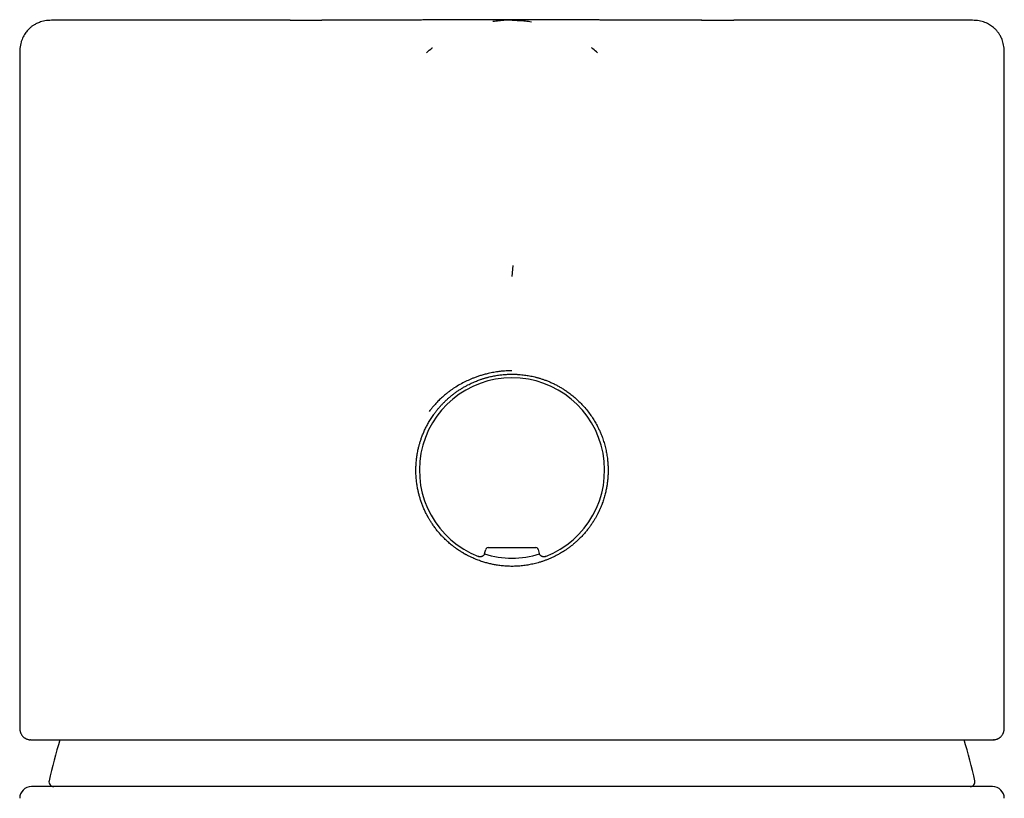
# Model space of a CAD drawing. Header units: millimetres. Extents: x 8 to 932, y 12 to 940.
# Tile 47 of 62: x 387 to 429, y 888 to 922. Entities that reach past the tile are written whole.
import ezdxf

# ---------------------------------------------------------------- set-up
doc = ezdxf.new("R2010")
doc.units = ezdxf.units.MM

msp = doc.modelspace()

# ---------------------------------------------------------------- linework, layer by layer
at = {"color": 7, "linetype": 'Continuous', "lineweight": 30}
for p, q in [((398.628, 921.577), (399.984, 921.577)), ((416.173, 921.577), (417.56, 921.577)), ((387.094, 920.077), (387.094, 891.403)), ((404.447, 920.186), (404.447, 920.186)), ((411.742, 920.186), (411.741, 920.186)), ((429.094, 891.402), (429.094, 920.077)), ((408.124, 911.105), (408.094, 910.639)), ((406.928, 898.824), (406.974, 898.996)), ((407.071, 899.07), (409.117, 899.07)), ((409.214, 898.996), (409.26, 898.824)), ((387.094, 891.402), (387.094, 891.389)), ((387.095, 891.401), (387.095, 891.403)), ((429.094, 891.402), (429.094, 891.401)), ((387.555, 890.87), (387.537, 890.871)), ((428.651, 890.871), (428.633, 890.87)), ((428.594, 888.87), (387.594, 888.87))]:
    msp.add_line(p, q, dxfattribs=at)
for centre, radius, start, end in [((408.094, 902.37), 3.95, 291.252, 248.748), ((408.094, 902.37), 3.75, 251.7938, 288.2065), ((408.094, 884.87), 20.196, 162.7158, 167.8752), ((408.094, 884.87), 20.196, 12.1248, 17.2838), ((387.594, 888.37), 0.5, 90, 180), ((388.544, 889.07), 0.2, 167.8752, 270), ((427.644, 889.07), 0.2, 270, 12.1248), ((428.594, 888.37), 0.5, 360, 90)]:
    msp.add_arc(centre, radius, start, end, dxfattribs=at)
for centre, major_axis in [((407.071, 898.97), (0.0609, -0.0794)), ((409.117, 898.97), (-0.0609, -0.0794))]:
    msp.add_ellipse(centre, major_axis=major_axis, ratio=0.999758, start_param=2.487211, end_param=3.795974, dxfattribs=at)
for points, knots in [([(388.596, 921.577), (388.547, 921.576), (388.449, 921.576), (388.306, 921.568), (388.17, 921.552), (388.047, 921.525), (387.942, 921.491), (387.855, 921.455), (387.783, 921.42), (387.72, 921.384), (387.666, 921.35), (387.618, 921.316), (387.57, 921.279), (387.519, 921.235), (387.464, 921.182), (387.406, 921.119), (387.349, 921.046), (387.292, 920.961), (387.238, 920.866), (387.19, 920.758), (387.15, 920.64), (387.121, 920.511), (387.103, 920.374), (387.095, 920.228), (387.094, 920.128), (387.094, 920.077)], [0, 0, 0, 0, 0.060016, 0.120656, 0.176712, 0.228381, 0.275847, 0.311993, 0.344895, 0.374462, 0.400629, 0.423462, 0.447501, 0.475177, 0.506504, 0.541392, 0.579772, 0.621579, 0.666707, 0.714995, 0.766221, 0.820123, 0.876954, 0.936934, 1, 1, 1, 1]), ([(398.628, 921.577), (398.454, 921.577), (398.107, 921.577), (397.597, 921.577), (397.097, 921.577), (396.608, 921.577), (396.128, 921.577), (395.668, 921.577), (395.229, 921.577), (394.809, 921.577), (394.401, 921.577), (394.005, 921.577), (393.613, 921.577), (393.226, 921.577), (392.846, 921.577), (392.48, 921.577), (392.128, 921.577), (391.791, 921.577), (391.475, 921.577), (391.18, 921.577), (390.905, 921.577), (390.646, 921.577), (390.401, 921.577), (390.166, 921.577), (389.943, 921.577), (389.732, 921.577), (389.539, 921.577), (389.364, 921.577), (389.206, 921.577), (389.068, 921.577), (388.95, 921.577), (388.85, 921.577), (388.766, 921.577), (388.699, 921.577), (388.646, 921.577), (388.611, 921.577), (388.594, 921.577), (388.595, 921.577), (388.596, 921.577)], [0, 0, 0, 0, 0.02893, 0.057813, 0.086674, 0.115541, 0.144441, 0.173418, 0.200701, 0.227934, 0.25514, 0.282343, 0.309566, 0.338459, 0.367323, 0.396183, 0.425068, 0.454004, 0.483007, 0.5103, 0.537537, 0.56474, 0.591934, 0.61914, 0.647999, 0.676843, 0.7057, 0.734596, 0.76356, 0.792551, 0.819818, 0.847046, 0.874256, 0.901472, 0.928716, 0.957641, 0.986521, 1, 1, 1, 1]), ([(416.19, 921.577), (416.15, 921.577), (416.075, 921.577), (415.969, 921.577), (415.875, 921.577), (415.794, 921.577), (415.725, 921.577), (415.669, 921.577), (415.624, 921.577), (415.588, 921.577), (415.547, 921.577), (415.495, 921.577), (415.432, 921.577), (415.367, 921.577), (415.307, 921.577), (415.25, 921.577), (415.196, 921.577), (415.14, 921.577), (415.077, 921.577), (415.006, 921.577), (414.928, 921.577), (414.849, 921.577), (414.775, 921.577), (414.705, 921.578), (414.637, 921.578), (414.564, 921.578), (414.491, 921.578), (414.429, 921.578), (414.38, 921.578), (414.336, 921.578), (414.285, 921.578), (414.232, 921.578), (414.184, 921.578), (414.145, 921.578), (414.111, 921.578), (414.076, 921.579), (414.035, 921.579), (413.989, 921.579), (413.944, 921.579), (413.902, 921.579), (413.86, 921.579), (413.816, 921.579), (413.758, 921.579), (413.697, 921.579), (413.631, 921.58), (413.564, 921.58), (413.497, 921.58), (413.429, 921.58), (413.362, 921.58), (413.296, 921.581), (413.241, 921.581), (413.197, 921.581), (413.159, 921.581), (413.123, 921.581), (413.092, 921.581), (413.063, 921.581), (413.03, 921.581), (412.991, 921.582), (412.95, 921.582), (412.913, 921.582), (412.88, 921.582), (412.846, 921.582), (412.797, 921.582), (412.738, 921.583), (412.667, 921.583), (412.601, 921.583), (412.536, 921.583), (412.465, 921.584), (412.398, 921.584), (412.343, 921.584), (412.31, 921.584), (412.279, 921.584), (412.247, 921.585), (412.211, 921.585), (412.17, 921.585), (412.123, 921.585), (412.07, 921.585), (412.016, 921.586), (411.969, 921.586), (411.929, 921.586), (411.891, 921.586), (411.842, 921.586), (411.782, 921.587), (411.718, 921.587), (411.661, 921.587), (411.614, 921.588), (411.573, 921.588), (411.531, 921.588), (411.485, 921.588), (411.434, 921.588), (411.381, 921.589), (411.326, 921.589), (411.264, 921.589), (411.198, 921.59), (411.134, 921.59), (411.077, 921.59), (411.019, 921.59), (410.957, 921.591), (410.894, 921.591), (410.832, 921.591), (410.763, 921.592), (410.686, 921.592), (410.613, 921.593), (410.545, 921.593), (410.479, 921.593), (410.412, 921.593), (410.345, 921.594), (410.274, 921.594), (410.193, 921.595), (410.102, 921.595), (410.006, 921.595), (409.891, 921.596), (409.763, 921.596), (409.619, 921.597), (409.475, 921.597), (409.326, 921.598), (409.177, 921.598), (409.035, 921.599), (408.897, 921.599), (408.758, 921.599), (408.614, 921.599), (408.463, 921.6), (408.299, 921.6), (408.143, 921.6), (407.999, 921.6), (407.874, 921.6), (407.756, 921.6), (407.663, 921.6), (407.592, 921.6), (407.541, 921.599), (407.495, 921.599), (407.452, 921.599), (407.402, 921.599), (407.338, 921.599), (407.258, 921.599), (407.166, 921.599), (407.067, 921.599), (406.968, 921.598), (406.872, 921.598), (406.78, 921.598), (406.693, 921.597), (406.612, 921.597), (406.537, 921.597), (406.47, 921.597), (406.414, 921.596), (406.361, 921.596), (406.306, 921.596), (406.24, 921.596), (406.16, 921.595), (406.082, 921.595), (406.008, 921.595), (405.948, 921.594), (405.895, 921.594), (405.834, 921.594), (405.761, 921.594), (405.678, 921.593), (405.588, 921.593), (405.496, 921.592), (405.399, 921.592), (405.307, 921.591), (405.219, 921.591), (405.136, 921.59), (405.06, 921.59), (404.981, 921.59), (404.889, 921.589), (404.787, 921.589), (404.676, 921.588), (404.562, 921.588), (404.452, 921.587), (404.34, 921.587), (404.244, 921.586), (404.161, 921.586), (404.101, 921.585), (404.043, 921.585), (403.975, 921.585), (403.906, 921.585), (403.844, 921.584), (403.794, 921.584), (403.75, 921.584), (403.704, 921.584), (403.654, 921.583), (403.607, 921.583), (403.561, 921.583), (403.506, 921.583), (403.447, 921.583), (403.377, 921.582), (403.309, 921.582), (403.241, 921.582), (403.175, 921.582), (403.112, 921.581), (403.058, 921.581), (403.011, 921.581), (402.969, 921.581), (402.926, 921.581), (402.891, 921.581), (402.858, 921.581), (402.819, 921.58), (402.775, 921.58), (402.731, 921.58), (402.692, 921.58), (402.653, 921.58), (402.61, 921.58), (402.563, 921.58), (402.519, 921.58), (402.479, 921.579), (402.442, 921.579), (402.4, 921.579), (402.353, 921.579), (402.306, 921.579), (402.266, 921.579), (402.23, 921.579), (402.165, 921.579), (402.079, 921.579), (401.968, 921.578), (401.86, 921.578), (401.752, 921.578), (401.659, 921.578), (401.58, 921.578), (401.511, 921.578), (401.442, 921.578), (401.375, 921.577), (401.302, 921.577), (401.218, 921.577), (401.13, 921.577), (401.047, 921.577), (400.973, 921.577), (400.902, 921.577), (400.827, 921.577), (400.745, 921.577), (400.674, 921.577), (400.62, 921.577), (400.579, 921.577), (400.535, 921.577), (400.479, 921.577), (400.409, 921.577), (400.324, 921.577), (400.224, 921.577), (400.109, 921.577), (400.027, 921.577), (399.984, 921.577)], [0, 0, 0, 0, 0.007849, 0.014842, 0.020989, 0.026301, 0.030786, 0.034394, 0.037218, 0.039281, 0.041303, 0.044824, 0.049021, 0.053138, 0.056949, 0.060392, 0.063765, 0.067116, 0.070826, 0.075428, 0.08041, 0.085413, 0.090169, 0.094288, 0.098454, 0.102902, 0.107935, 0.112022, 0.11445, 0.11709, 0.120243, 0.123924, 0.127014, 0.12921, 0.131217, 0.133336, 0.135801, 0.138896, 0.141741, 0.144364, 0.146712, 0.149423, 0.152686, 0.157495, 0.160821, 0.164886, 0.169935, 0.173336, 0.177625, 0.182272, 0.185749, 0.187888, 0.190475, 0.192747, 0.194654, 0.196252, 0.198101, 0.200676, 0.203529, 0.205753, 0.207535, 0.209636, 0.21213, 0.216627, 0.2207, 0.225329, 0.228756, 0.232864, 0.238568, 0.24116, 0.243016, 0.244779, 0.246769, 0.248984, 0.251483, 0.254384, 0.257687, 0.26134, 0.264328, 0.266531, 0.268626, 0.271363, 0.275668, 0.27969, 0.283288, 0.286111, 0.288553, 0.290838, 0.293759, 0.297191, 0.300276, 0.303495, 0.307246, 0.311743, 0.315813, 0.318981, 0.322263, 0.326384, 0.330521, 0.333785, 0.337866, 0.343198, 0.34779, 0.351406, 0.355605, 0.359841, 0.363657, 0.367763, 0.372702, 0.378436, 0.384328, 0.390217, 0.399308, 0.407714, 0.416339, 0.425443, 0.434648, 0.443222, 0.451169, 0.459655, 0.468249, 0.477097, 0.486879, 0.497706, 0.505134, 0.512919, 0.520074, 0.526307, 0.529751, 0.532832, 0.535548, 0.537933, 0.540573, 0.544621, 0.549438, 0.555036, 0.561243, 0.567283, 0.573063, 0.578582, 0.583837, 0.588828, 0.593427, 0.597441, 0.600863, 0.603738, 0.606937, 0.610882, 0.61561, 0.621346, 0.625224, 0.629082, 0.632388, 0.63513, 0.640209, 0.645659, 0.650244, 0.656593, 0.662606, 0.667965, 0.673597, 0.678702, 0.683219, 0.687759, 0.693146, 0.700283, 0.706588, 0.713625, 0.721419, 0.726823, 0.734469, 0.739181, 0.742157, 0.7457, 0.749907, 0.754684, 0.758622, 0.761406, 0.763845, 0.766833, 0.770051, 0.772985, 0.775694, 0.778584, 0.783078, 0.786835, 0.791536, 0.795694, 0.799397, 0.803903, 0.807402, 0.809489, 0.812559, 0.815347, 0.81735, 0.819192, 0.821464, 0.824538, 0.827428, 0.829711, 0.831829, 0.834574, 0.837682, 0.84057, 0.842912, 0.845064, 0.847532, 0.85071, 0.853854, 0.856148, 0.858242, 0.860479, 0.868351, 0.874357, 0.881021, 0.888634, 0.894355, 0.898532, 0.903256, 0.907365, 0.911269, 0.91579, 0.921076, 0.926935, 0.932252, 0.936666, 0.940783, 0.945499, 0.950739, 0.956066, 0.958782, 0.961028, 0.963597, 0.967179, 0.971783, 0.977312, 0.983849, 0.991407, 1, 1, 1, 1]), ([(408.094, 921.579), (408.002, 921.578), (407.816, 921.575), (407.543, 921.554), (407.363, 921.529), (407.277, 921.517)], [0, 0, 0, 0, 0.3366381, 0.6801094, 1, 1, 1, 1]), ([(408.097, 921.577), (408.192, 921.575), (408.382, 921.572), (408.658, 921.551), (408.839, 921.525), (408.925, 921.513)], [0, 0, 0, 0, 0.341413, 0.686084, 1, 1, 1, 1]), ([(427.593, 921.577), (427.593, 921.577), (427.593, 921.577), (427.575, 921.577), (427.54, 921.577), (427.486, 921.577), (427.413, 921.577), (427.322, 921.577), (427.213, 921.577), (427.085, 921.577), (426.942, 921.577), (426.786, 921.577), (426.617, 921.577), (426.432, 921.577), (426.233, 921.577), (426.013, 921.577), (425.774, 921.577), (425.512, 921.577), (425.234, 921.577), (424.94, 921.577), (424.629, 921.577), (424.309, 921.577), (423.981, 921.577), (423.647, 921.577), (423.3, 921.577), (422.94, 921.577), (422.56, 921.577), (422.16, 921.577), (421.738, 921.577), (421.304, 921.577), (420.856, 921.577), (420.396, 921.577), (419.933, 921.577), (419.47, 921.577), (419.006, 921.577), (418.533, 921.577), (418.052, 921.577), (417.724, 921.577), (417.56, 921.577)], [0, 0, 0, 0, 0.016752, 0.043976, 0.071236, 0.100146, 0.129018, 0.157879, 0.186757, 0.215678, 0.244683, 0.271985, 0.299226, 0.32643, 0.35362, 0.380819, 0.409693, 0.438546, 0.467406, 0.496301, 0.525257, 0.554256, 0.581535, 0.608767, 0.635975, 0.663183, 0.690413, 0.719301, 0.748162, 0.777022, 0.805909, 0.834851, 0.86381, 0.891057, 0.918276, 0.945492, 0.972725, 1, 1, 1, 1]), ([(429.094, 920.077), (429.094, 920.13), (429.093, 920.232), (429.085, 920.379), (429.067, 920.515), (429.039, 920.638), (429.004, 920.743), (428.967, 920.83), (428.93, 920.902), (428.894, 920.964), (428.859, 921.017), (428.824, 921.065), (428.787, 921.113), (428.742, 921.163), (428.689, 921.218), (428.625, 921.274), (428.551, 921.331), (428.466, 921.387), (428.37, 921.439), (428.262, 921.486), (428.143, 921.525), (428.014, 921.552), (427.877, 921.569), (427.735, 921.576), (427.64, 921.576), (427.593, 921.577)], [0, 0, 0, 0, 0.065178, 0.125863, 0.181982, 0.233724, 0.281265, 0.317468, 0.35042, 0.380025, 0.406216, 0.42905, 0.453069, 0.480727, 0.512036, 0.546902, 0.585254, 0.627028, 0.672119, 0.72037, 0.771559, 0.825428, 0.88224, 0.942219, 1, 1, 1, 1]), ([(404.447, 920.186), (404.527, 920.257), (404.61, 920.332), (404.7, 920.399), (404.704, 920.402)], [0, 0, 0, 0, 0.953738, 1, 1, 1, 1]), ([(411.741, 920.186), (411.676, 920.244), (411.592, 920.317), (411.503, 920.385), (411.484, 920.4)], [0, 0, 0, 0, 0.783743, 1, 1, 1, 1]), ([(408.094, 906.617), (408.065, 906.617), (408.001, 906.616), (407.896, 906.613), (407.772, 906.606), (407.651, 906.595), (407.536, 906.582), (407.431, 906.567), (407.319, 906.549), (407.201, 906.527), (407.062, 906.496), (406.908, 906.458), (406.747, 906.41), (406.598, 906.361), (406.461, 906.31), (406.336, 906.259), (406.222, 906.209), (406.068, 906.137), (405.87, 906.033), (405.696, 905.926), (405.585, 905.853), (405.538, 905.821), (405.492, 905.788), (405.445, 905.754), (405.398, 905.72), (405.352, 905.684), (405.306, 905.648), (405.215, 905.574), (405.089, 905.465), (404.94, 905.32), (404.815, 905.186), (404.713, 905.068), (404.632, 904.965), (404.585, 904.902), (404.564, 904.874)], [0, 0, 0, 0, 0.021082, 0.046685, 0.076798, 0.111408, 0.135461, 0.161282, 0.188867, 0.218213, 0.249312, 0.29309, 0.334221, 0.372709, 0.408557, 0.441774, 0.472367, 0.500345, 0.567745, 0.637329, 0.651256, 0.665267, 0.679363, 0.693543, 0.707807, 0.722155, 0.736588, 0.751105, 0.80841, 0.859378, 0.90402, 0.942339, 0.974336, 1, 1, 1, 1]), ([(404.761, 904.757), (404.787, 904.794), (404.841, 904.868), (404.927, 904.975), (405.016, 905.08), (405.11, 905.183), (405.208, 905.283), (405.31, 905.381), (405.412, 905.472), (405.515, 905.558), (405.62, 905.641), (405.731, 905.722), (405.828, 905.788), (405.907, 905.838), (405.967, 905.876), (406.028, 905.912), (406.09, 905.947), (406.152, 905.981), (406.254, 906.035), (406.395, 906.103), (406.574, 906.179), (406.71, 906.23), (406.805, 906.262), (406.86, 906.28), (406.914, 906.297), (406.967, 906.313), (407.02, 906.327), (407.071, 906.341), (407.171, 906.366), (407.32, 906.398), (407.518, 906.431), (407.713, 906.454), (407.905, 906.468), (408.032, 906.469), (408.094, 906.47)], [0, 0, 0, 0, 0.034849, 0.069978, 0.105388, 0.141082, 0.177062, 0.21333, 0.249887, 0.282901, 0.317387, 0.353344, 0.389543, 0.407867, 0.426192, 0.444519, 0.462848, 0.481178, 0.49951, 0.552535, 0.602629, 0.649797, 0.665024, 0.67992, 0.694485, 0.70872, 0.722624, 0.736199, 0.749445, 0.80194, 0.853217, 0.9033, 0.952218, 1, 1, 1, 1]), ([(408.094, 906.47), (408.108, 906.47), (408.135, 906.47), (408.177, 906.47), (408.218, 906.468), (408.26, 906.467), (408.302, 906.465), (408.345, 906.463), (408.453, 906.456), (408.62, 906.439), (408.846, 906.403), (409.009, 906.368), (409.118, 906.341), (409.172, 906.326), (409.228, 906.311), (409.285, 906.294), (409.345, 906.275), (409.406, 906.255), (409.469, 906.233), (409.559, 906.2), (409.676, 906.154), (409.823, 906.089), (409.944, 906.03), (410.04, 905.979), (410.108, 905.942), (410.175, 905.903), (410.241, 905.863), (410.307, 905.822), (410.372, 905.78), (410.473, 905.711), (410.608, 905.612), (410.781, 905.47), (410.953, 905.313), (411.123, 905.137), (411.282, 904.953), (411.379, 904.822), (411.428, 904.757)], [0, 0, 0, 0, 0.010466, 0.021004, 0.031607, 0.042278, 0.053015, 0.063819, 0.074691, 0.135698, 0.191949, 0.249912, 0.263724, 0.278085, 0.292999, 0.308466, 0.324487, 0.341063, 0.358193, 0.375877, 0.414729, 0.45602, 0.499751, 0.519781, 0.539812, 0.559845, 0.57988, 0.599917, 0.619955, 0.639878, 0.694703, 0.749773, 0.812433, 0.875017, 0.937536, 1, 1, 1, 1]), ([(411.428, 904.757), (411.472, 904.693), (411.558, 904.569), (411.671, 904.379), (411.75, 904.227), (411.804, 904.116), (411.837, 904.045), (411.868, 903.974), (411.897, 903.904), (411.924, 903.835), (411.967, 903.718), (412.023, 903.55), (412.082, 903.33), (412.129, 903.11), (412.163, 902.89), (412.183, 902.691), (412.193, 902.512), (412.195, 902.353), (412.191, 902.193), (412.181, 902.033), (412.165, 901.872), (412.142, 901.711), (412.111, 901.54), (412.068, 901.356), (412.013, 901.16), (411.955, 900.986), (411.896, 900.832), (411.854, 900.734), (411.824, 900.667), (411.808, 900.633), (411.792, 900.598), (411.775, 900.564), (411.758, 900.53), (411.728, 900.47), (411.681, 900.384), (411.615, 900.268), (411.538, 900.144), (411.469, 900.041), (411.41, 899.958), (411.364, 899.897), (411.317, 899.835), (411.266, 899.772), (411.213, 899.709), (411.157, 899.645), (411.08, 899.559), (410.982, 899.458), (410.865, 899.347), (410.753, 899.248), (410.647, 899.161), (410.545, 899.083), (410.448, 899.013), (410.379, 898.966), (410.338, 898.938), (410.322, 898.928), (410.306, 898.918), (410.291, 898.908), (410.276, 898.899), (410.262, 898.89), (410.248, 898.882), (410.196, 898.85), (410.106, 898.797), (409.976, 898.727), (409.846, 898.662), (409.717, 898.604), (409.588, 898.551), (409.461, 898.504), (409.335, 898.462), (409.178, 898.415), (408.987, 898.367), (408.764, 898.323), (408.54, 898.292), (408.316, 898.274), (408.1, 898.268), (407.888, 898.274), (407.682, 898.289), (407.516, 898.31), (407.393, 898.33), (407.311, 898.346), (407.228, 898.362), (407.146, 898.381), (407.064, 898.402), (406.948, 898.433), (406.796, 898.48), (406.608, 898.547), (406.439, 898.618), (406.29, 898.688), (406.196, 898.736), (406.136, 898.768), (406.11, 898.782), (406.085, 898.796), (406.059, 898.811), (406.033, 898.826), (406.008, 898.841), (405.982, 898.856), (405.943, 898.88), (405.887, 898.915), (405.811, 898.964), (405.727, 899.022), (405.635, 899.089), (405.548, 899.156), (405.469, 899.221), (405.397, 899.282), (405.323, 899.348), (405.247, 899.419), (405.17, 899.496), (405.074, 899.596), (404.966, 899.718), (404.852, 899.859), (404.751, 899.995), (404.665, 900.121), (404.593, 900.236), (404.547, 900.314), (404.519, 900.364), (404.506, 900.386), (404.495, 900.407), (404.483, 900.429), (404.472, 900.45), (404.461, 900.47), (404.427, 900.535), (404.374, 900.644), (404.306, 900.799), (404.246, 900.952), (404.194, 901.104), (404.148, 901.253), (404.11, 901.4), (404.074, 901.56), (404.043, 901.732), (404.018, 901.92), (404.001, 902.107), (403.993, 902.294), (403.994, 902.481), (404.004, 902.672), (404.023, 902.868), (404.053, 903.071), (404.084, 903.23), (404.111, 903.344), (404.129, 903.414), (404.148, 903.484), (404.168, 903.554), (404.19, 903.624), (404.213, 903.694), (404.248, 903.793), (404.298, 903.922), (404.367, 904.082), (404.447, 904.247), (404.539, 904.416), (404.643, 904.588), (404.721, 904.7), (404.761, 904.757)], [0, 0, 0, 0, 0.012907, 0.025245, 0.037013, 0.041481, 0.045861, 0.050153, 0.054358, 0.058475, 0.062504, 0.075299, 0.087939, 0.100427, 0.112763, 0.124949, 0.133746, 0.142583, 0.151459, 0.160377, 0.169337, 0.178338, 0.187383, 0.198386, 0.209688, 0.221291, 0.229115, 0.237069, 0.239175, 0.241289, 0.243413, 0.245545, 0.247686, 0.249837, 0.256661, 0.264111, 0.272187, 0.28089, 0.285001, 0.289239, 0.293603, 0.298094, 0.302711, 0.307454, 0.312323, 0.322005, 0.33101, 0.33934, 0.346994, 0.353971, 0.360866, 0.366943, 0.36804, 0.369106, 0.370141, 0.371144, 0.372115, 0.373055, 0.373963, 0.37484, 0.383232, 0.391457, 0.399515, 0.407406, 0.41513, 0.422688, 0.430079, 0.437304, 0.450082, 0.462739, 0.475277, 0.487699, 0.500005, 0.511349, 0.522839, 0.534477, 0.53909, 0.543727, 0.548386, 0.553068, 0.557774, 0.562503, 0.573116, 0.584208, 0.59578, 0.603682, 0.611794, 0.613412, 0.615038, 0.616673, 0.618315, 0.619966, 0.621624, 0.623291, 0.624966, 0.62932, 0.63434, 0.640026, 0.646378, 0.653395, 0.658351, 0.663592, 0.669119, 0.674931, 0.681028, 0.687411, 0.69819, 0.708305, 0.717756, 0.726544, 0.733729, 0.7404, 0.741827, 0.743228, 0.744603, 0.745952, 0.747276, 0.748574, 0.749845, 0.759468, 0.768857, 0.778012, 0.786934, 0.795622, 0.804078, 0.812302, 0.822823, 0.833302, 0.843738, 0.854133, 0.864488, 0.874804, 0.885926, 0.897295, 0.908911, 0.912879, 0.916876, 0.9209, 0.924953, 0.929035, 0.933145, 0.937283, 0.946503, 0.956216, 0.966422, 0.977121, 0.988313, 1, 1, 1, 1]), ([(406.928, 898.824), (406.925, 898.813), (406.918, 898.791), (406.901, 898.762), (406.879, 898.736), (406.854, 898.713), (406.825, 898.696), (406.794, 898.683), (406.761, 898.676), (406.727, 898.675), (406.694, 898.678), (406.673, 898.685), (406.662, 898.689)], [0, 0, 0, 0, 0.1004224, 0.2008446, 0.301268, 0.4016914, 0.5020942, 0.6024971, 0.7028882, 0.8032794, 0.9016396, 1, 1, 1, 1]), ([(409.526, 898.689), (409.515, 898.685), (409.494, 898.678), (409.46, 898.675), (409.426, 898.676), (409.393, 898.684), (409.362, 898.696), (409.333, 898.714), (409.308, 898.737), (409.287, 898.763), (409.27, 898.792), (409.264, 898.813), (409.26, 898.824)], [0, 0, 0, 0, 0.1004224, 0.2008446, 0.301268, 0.4016914, 0.5020942, 0.6024971, 0.7028882, 0.8032794, 0.9016396, 1, 1, 1, 1]), ([(387.094, 891.387), (387.094, 891.38), (387.095, 891.362), (387.096, 891.335), (387.099, 891.306), (387.103, 891.28), (387.107, 891.258), (387.111, 891.237), (387.117, 891.216), (387.123, 891.194), (387.131, 891.171), (387.14, 891.149), (387.155, 891.116), (387.175, 891.081), (387.199, 891.046), (387.226, 891.014), (387.258, 890.983), (387.292, 890.957), (387.325, 890.935), (387.36, 890.916), (387.398, 890.9), (387.435, 890.887), (387.471, 890.878), (387.5, 890.873), (387.515, 890.872), (387.521, 890.872)], [0, 0, 0, 0, 0.043862, 0.109872, 0.168495, 0.219711, 0.263506, 0.299874, 0.330909, 0.371875, 0.41007, 0.446468, 0.486033, 0.529738, 0.565129, 0.598122, 0.629161, 0.661266, 0.695915, 0.733523, 0.783029, 0.837762, 0.898085, 0.964281, 1, 1, 1, 1]), ([(428.653, 890.871), (428.664, 890.871), (428.685, 890.873), (428.719, 890.879), (428.754, 890.887), (428.788, 890.899), (428.818, 890.912), (428.844, 890.925), (428.864, 890.936), (428.885, 890.949), (428.91, 890.967), (428.935, 890.988), (428.965, 891.017), (428.994, 891.052), (429.019, 891.089), (429.035, 891.12), (429.046, 891.142), (429.054, 891.163), (429.061, 891.18), (429.065, 891.194), (429.069, 891.205), (429.071, 891.215), (429.075, 891.227), (429.078, 891.242), (429.082, 891.26), (429.086, 891.281), (429.089, 891.306), (429.092, 891.334), (429.094, 891.366), (429.094, 891.389), (429.094, 891.402)], [0, 0, 0, 0, 0.070673, 0.136142, 0.193109, 0.241796, 0.282537, 0.304214, 0.323212, 0.339844, 0.357429, 0.381408, 0.411947, 0.448519, 0.483564, 0.519192, 0.550882, 0.578445, 0.601915, 0.621335, 0.636761, 0.654612, 0.676743, 0.704937, 0.739172, 0.779424, 0.825665, 0.877863, 0.935985, 1, 1, 1, 1]), ([(387.555, 890.87), (387.571, 890.87), (387.603, 890.87), (387.671, 890.87), (387.753, 890.87), (387.838, 890.87), (387.921, 890.87), (387.996, 890.87), (388.077, 890.87), (388.167, 890.87), (388.272, 890.87), (388.395, 890.87), (388.537, 890.87), (388.69, 890.87), (388.826, 890.87), (388.942, 890.87), (389.034, 890.87), (389.129, 890.87), (389.226, 890.87), (389.326, 890.87), (389.472, 890.87), (389.668, 890.87), (389.922, 890.87), (390.189, 890.87), (390.468, 890.87), (390.76, 890.87), (391.065, 890.87), (391.385, 890.87), (391.724, 890.87), (392.083, 890.87), (392.46, 890.87), (392.851, 890.87), (393.254, 890.87), (393.669, 890.87), (394.076, 890.87), (394.473, 890.87), (394.855, 890.87), (395.246, 890.87), (395.643, 890.87), (396.046, 890.87), (396.454, 890.87), (396.867, 890.87), (397.284, 890.87), (397.704, 890.87), (398.127, 890.87), (398.555, 890.87), (398.989, 890.87), (399.357, 890.87), (399.659, 890.87), (399.892, 890.87), (400.126, 890.87), (400.362, 890.87), (400.599, 890.87), (400.944, 890.87), (401.399, 890.87), (401.966, 890.87), (402.538, 890.87), (403.042, 890.87), (403.479, 890.87), (403.845, 890.87), (404.212, 890.87), (404.574, 890.87), (404.987, 890.87), (405.454, 890.87), (405.98, 890.87), (406.507, 890.87), (407.035, 890.87), (407.564, 890.87), (408.106, 890.87), (408.661, 890.87), (409.226, 890.87), (409.79, 890.87), (410.284, 890.87), (410.706, 890.87), (411.059, 890.87), (411.412, 890.87), (411.771, 890.87), (412.166, 890.87), (412.594, 890.87), (413.05, 890.87), (413.503, 890.87), (413.882, 890.87), (414.188, 890.87), (414.422, 890.87), (414.656, 890.87), (414.888, 890.87), (415.12, 890.87), (415.447, 890.87), (415.867, 890.87), (416.376, 890.87), (416.878, 890.87), (417.375, 890.87), (417.864, 890.87), (418.347, 890.87), (418.826, 890.87), (419.308, 890.87), (419.791, 890.87), (420.271, 890.87), (420.742, 890.87), (421.202, 890.87), (421.652, 890.87), (422.07, 890.87), (422.457, 890.87), (422.815, 890.87), (423.164, 890.87), (423.503, 890.87), (423.831, 890.87), (424.148, 890.87), (424.454, 890.87), (424.749, 890.87), (425.033, 890.87), (425.305, 890.87), (425.568, 890.87), (425.82, 890.87), (426.024, 890.87), (426.185, 890.87), (426.305, 890.87), (426.423, 890.87), (426.538, 890.87), (426.65, 890.87), (426.808, 890.87), (427.006, 890.87), (427.235, 890.87), (427.448, 890.87), (427.62, 890.87), (427.757, 890.87), (427.866, 890.87), (427.968, 890.87), (428.061, 890.87), (428.161, 890.87), (428.263, 890.87), (428.365, 890.87), (428.453, 890.87), (428.527, 890.87), (428.589, 890.87), (428.618, 890.87), (428.633, 890.87)], [0, 0, 0, 0, 0.0092096, 0.0184043, 0.0275912, 0.0367772, 0.042554, 0.0483349, 0.0541217, 0.0599837, 0.066087, 0.0737058, 0.0813168, 0.088924, 0.0965314, 0.1005177, 0.1045057, 0.108496, 0.1124892, 0.1164857, 0.1204862, 0.1294815, 0.1384609, 0.1474307, 0.1563975, 0.1653677, 0.1743479, 0.1833444, 0.1924905, 0.2020787, 0.211655, 0.2212274, 0.2308037, 0.2403918, 0.2499997, 0.2582149, 0.2664159, 0.2746076, 0.2827949, 0.2909828, 0.2990299, 0.307087, 0.3151587, 0.3230801, 0.3309844, 0.3388799, 0.3467711, 0.3546625, 0.3587977, 0.3629348, 0.3670744, 0.3712171, 0.3753637, 0.3795146, 0.3892234, 0.3989151, 0.4085979, 0.41828, 0.4243693, 0.4304636, 0.4365649, 0.4426054, 0.4483942, 0.456997, 0.4655915, 0.4741834, 0.4827783, 0.4913819, 0.5, 0.5092085, 0.5184025, 0.5275891, 0.5367752, 0.5425523, 0.5483337, 0.5541211, 0.5599837, 0.566087, 0.5737058, 0.5813168, 0.588924, 0.5965314, 0.6005177, 0.6045057, 0.608496, 0.6124892, 0.6164857, 0.6204862, 0.6294815, 0.6384609, 0.6474307, 0.6563975, 0.6653677, 0.6743479, 0.6833444, 0.6924905, 0.7020787, 0.711655, 0.7212274, 0.7308037, 0.7403918, 0.7499997, 0.7582149, 0.7664159, 0.7746076, 0.7827949, 0.7909828, 0.7990299, 0.807087, 0.8151587, 0.8230801, 0.8309844, 0.8388799, 0.8467711, 0.8546625, 0.8587977, 0.8629348, 0.8670744, 0.8712171, 0.8753637, 0.8795146, 0.8892234, 0.8989151, 0.9085979, 0.91828, 0.9243693, 0.9304636, 0.9365649, 0.9426056, 0.9483951, 0.9569987, 0.9655936, 0.9741854, 0.98278, 0.991383, 1, 1, 1, 1])]:
    msp.add_open_spline(points, degree=3, knots=knots, dxfattribs=at)

doc.saveas('drawing.dxf')
